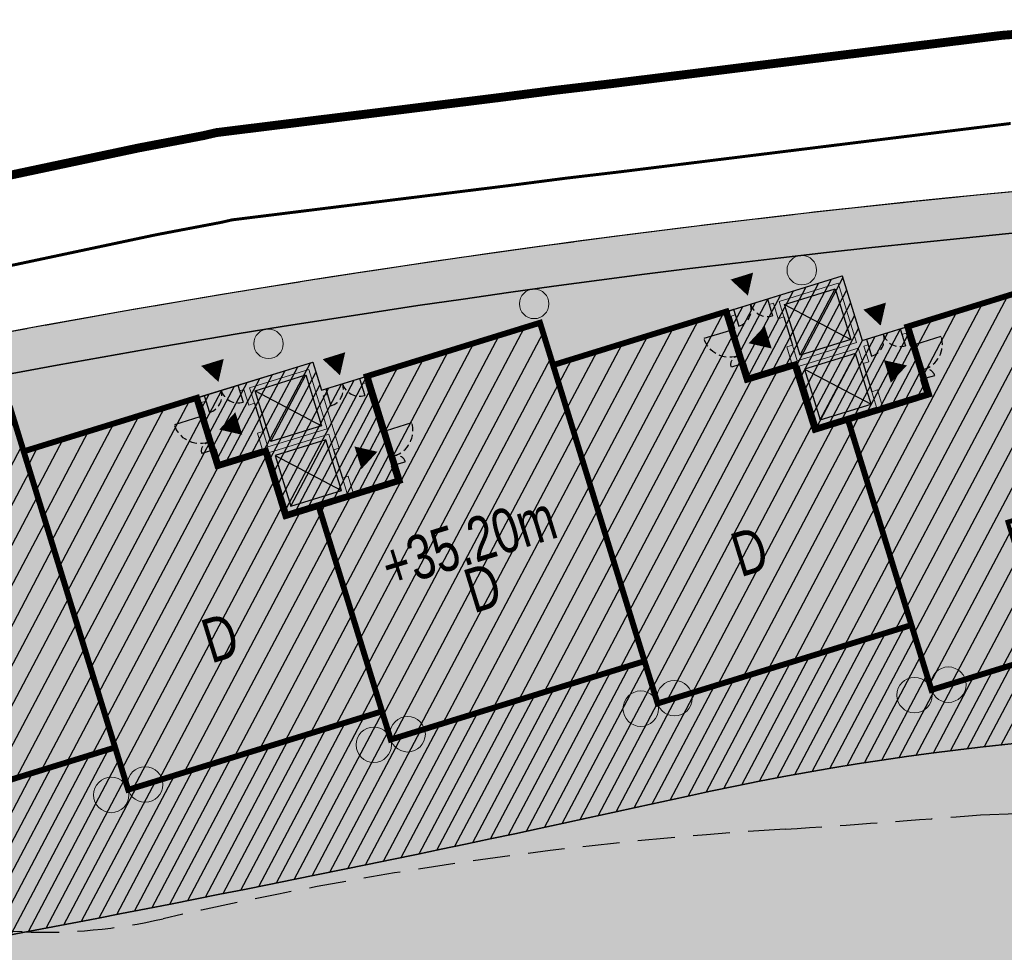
# Model space of a CAD drawing. Header units: millimetres. Extents: x -1402 to -179, y -280 to 6164.
# Tile 143 of 212: x -631 to -598, y 3428 to 3460. Entities that reach past the tile are written whole.
import ezdxf

# ---------------------------------------------------------------- set-up
doc = ezdxf.new("R2010")
doc.units = ezdxf.units.MM
for name, pattern in [('AJN-Limite', [1.25, 0.5, -0.25, 0, -0.25, 0, -0.25]), ('AJN-Projection', [0.375, 0.25, -0.125]), ('DASH', [0.35, 0.25, -0.1])]:
    doc.linetypes.add(name, pattern=pattern)
doc.layers.get('0').update_dxf_attribs({"linetype": 'CONTINUOUS'})
for name, color, linetype, lineweight in [('AJN-2-POT 100', 2, 'CONTINUOUS', 20), ('AJN-2-POT 120', 2, 'CONTINUOUS', 20), ('AJN-2-SBT-C', 2, 'CONTINUOUS', 20), ('AJN-4-PRT-C', 41, 'CONTINUOUS', 30), ('AJN-5-ASC-C', 230, 'CONTINUOUS', 30), ('AJN-7-500-A', 10, 'CONTINUOUS', 18), ('GEO-1-LIM-V', 10, 'AJN-Limite', 25)]:
    doc.layers.add(name, color=color, linetype=linetype, lineweight=lineweight)
for name, color, linetype, true_color in [('AJN-2-SBT-H', 7, 'CONTINUOUS', 0x6e6e6e), ('AJN-9-SRF-MARINHORIZON-CIRUCLATION 100 %', 7, 'CONTINUOUS', 0xd100d1), ('AJN-9-SRF-MARINHORIZON-HOUSING DUPLEX', 7, 'CONTINUOUS', 0x96cd7e), ('AJN-9-SRF-MARINHORIZON-OVERHANGING CORRIDOR 50 %', 7, 'CONTINUOUS', 0xddb3d4), ('AJN-9-SRF-MARINHORIZON-TERRACE 0%', 7, 'CONTINUOUS', 0x139b48), ('AJN-9-SRF-MARINHORIZON-TERRACE NORTH 0%', 7, 'CONTINUOUS', 0x642165)]:
    doc.layers.add(name, color=color, linetype=linetype, true_color=true_color)
for name, color, linetype in [('AJN-2-SBT-P', 251, 'AJN-Projection'), ('AJN-2-SBT-V', 51, 'CONTINUOUS'), ('AJN-4-PRT-P', 42, 'AJN-Projection'), ('AJN-8-254-H', 254, 'CONTINUOUS')]:
    doc.layers.add(name, color=color, linetype=linetype)
doc.layers.add('AJN-6-Etang', color=7, linetype='CONTINUOUS', lineweight=15, true_color=0x46a499)
doc.styles.get("Standard").update_dxf_attribs({"font": 'rs.shx', "bigfont": 'hztxt.shx'})

# ---------------------------------------------------------------- blocks, each defined once
blk = doc.blocks.new('A$C70601405')
at = {"layer": 'AJN-2-SBT-H'}
h = blk.add_hatch(color=256, dxfattribs=at)
h.dxf.hatch_style = 1
edge = h.paths.add_edge_path()
edge.add_arc((0, 5.684341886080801e-14), 0.5000000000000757, 0, 360)
at = {"layer": 'AJN-2-POT 100', "linetype": 'Continuous'}
blk.add_circle((0, 5.684341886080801e-14), 0.5000000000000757, dxfattribs=at)
blk = doc.blocks.new('A$C0AB23493')
at = {"layer": 'AJN-9-SRF-MARINHORIZON-HOUSING DUPLEX'}
h = blk.add_hatch(dxfattribs=at)
h.set_pattern_fill('ANSI31', color=256, scale=0.2)
h.set_pattern_definition([(45, (492.2276971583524, -2840.453928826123), (-0.4490128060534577, 0.4490128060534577), [])])
h.paths.add_polyline_path([(6.149999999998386, 9.599999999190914), (6.149999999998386, 12), (0, 12), (0, 0), (9, 0), (9, 7.299999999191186), (7.849999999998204, 7.299999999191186), (7.849999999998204, 9.599999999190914)])
at = {"layer": 'AJN-2-SBT-C', "const_width": 0.2, "flags": 128}
blk.add_lwpolyline([(9, 7.299999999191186), (9, 0), (0, 0), (0, 12), (6.149999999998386, 12), (6.149999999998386, 9.599999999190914), (7.849999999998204, 9.599999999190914), (7.849999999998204, 7.299999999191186)], close=True, dxfattribs=at)
at = {"layer": 'AJN-7-500-A', "insert": (4.499999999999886, 3.999999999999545), "char_height": 1.5, "attachment_point": 5, "rotation": 359.9999999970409}
blk.add_mtext_dynamic_manual_height_columns('{\\fSwis721 LtCn BT|b0|i0|c0|p34;D}', width=58.7580560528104, gutter_width=35.69431197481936, heights=[0], dxfattribs=at)
blk = doc.blocks.new('1.20diam')
at = {"layer": 'AJN-2-SBT-H'}
h = blk.add_hatch(color=256, dxfattribs=at)
h.dxf.hatch_style = 1
edge = h.paths.add_edge_path()
edge.add_arc((0, 0), 0.6, 0, 360)
at = {"layer": 'AJN-2-POT 120', "linetype": 'Continuous'}
blk.add_circle((0, 0), 0.6, dxfattribs=at)
blk = doc.blocks.new('POT 2X1.2')
at = {"layer": 'AJN-2-POT 120', "linetype": 'Continuous', "rotation": 321.8181818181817}
for p in [(-0.6000000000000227, 0), (0.5999999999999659, 0)]:
    blk.add_blockref('1.20diam', p, dxfattribs=at)
blk = doc.blocks.new('A$C15B00F03')
at = {"layer": 'AJN-9-SRF-MARINHORIZON-HOUSING DUPLEX'}
h = blk.add_hatch(dxfattribs=at)
h.set_pattern_fill('ANSI31', color=256, scale=0.2, angle=2.086443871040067e-12)
h.set_pattern_definition([(45.00000000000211, (471.4858328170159, -3796.925077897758), (-0.449012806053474, 0.4490128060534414), [])])
h.paths.add_polyline_path([(-2.273736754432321e-13, 12.00000000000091), (-6.150000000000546, 12), (-6.150000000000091, 8.300000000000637), (-9.000000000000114, 8.300000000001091), (-9, 8.881784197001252e-16), (-1.13686837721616e-13, 0)])
at = {"layer": 'AJN-2-SBT-C', "const_width": 0.2, "flags": 128}
blk.add_lwpolyline([(-1.13686837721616e-13, 0), (-9, 0), (-9.000000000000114, 8.300000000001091), (-6.150000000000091, 8.300000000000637), (-6.150000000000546, 12), (-2.273736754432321e-13, 12.00000000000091)], close=True, dxfattribs=at)
at = {"layer": 'AJN-7-500-A', "insert": (-4.499999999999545, 4), "char_height": 1.5, "attachment_point": 5, "rotation": 359.999999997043}
blk.add_mtext_dynamic_manual_height_columns('{\\fSwis721 LtCn BT|b0|i0|c0|p34;D}', width=58.7580560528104, gutter_width=35.69431197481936, heights=[0], dxfattribs=at)
blk = doc.blocks.new('A$C7CC6224B')
at = {"layer": 'AJN-4-PRT-C', "linetype": 'Continuous'}
for p, q in [((-0.5999999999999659, 0), (-0.5999999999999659, -0.6000000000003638)), ((0.5999999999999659, 0), (0.5999999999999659, -0.6000000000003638))]:
    blk.add_line(p, q, dxfattribs=at)
at = {"layer": 'AJN-4-PRT-P'}
for centre, start, end in [((-0.5999999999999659, 0), 270, 0), ((0.5999999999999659, 0), 180, 270)]:
    blk.add_arc(centre, 0.5999999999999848, start, end, dxfattribs=at)
blk = doc.blocks.new('A$C718F6671')
at = {"layer": 'AJN-4-PRT-C', "linetype": 'Continuous'}
for p, q in [((-1.199999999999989, 0), (-1.199999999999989, -0.3000000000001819)), ((0, 0), (0, -0.900000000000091))]:
    blk.add_line(p, q, dxfattribs=at)
at = {"layer": 'AJN-4-PRT-P'}
for centre, radius, start, end in [((-1.199999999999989, 0), 0.3, 270, 0), ((0, 0), 0.8999999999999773, 180, 270)]:
    blk.add_arc(centre, radius, start, end, dxfattribs=at)
blk = doc.blocks.new('A$C70BD4E86')
at = {"layer": 'AJN-2-SBT-H'}
h = blk.add_hatch(color=256, dxfattribs=at)
h.dxf.hatch_style = 1
h.paths.add_polyline_path([(0, 0), (-2.650000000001, -9.094947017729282e-13), (-2.650000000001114, -0.2000000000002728), (-2.500000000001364, -0.1999999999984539), (-2.500000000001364, -0.7499999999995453), (-2.300000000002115, -0.7500000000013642), (-2.300000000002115, -0.2000000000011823), (-0.2000000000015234, -0.2000000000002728), (-0.2000000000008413, -2.299999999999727), (-2.300000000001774, -2.300000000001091), (-2.300000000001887, -1.750000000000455), (-2.500000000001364, -1.749999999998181), (-2.500000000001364, -2.299999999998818), (-4.000000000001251, -2.299999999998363), (-4.000000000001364, -1.849999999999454), (-4.200000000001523, -1.850000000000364), (-4.200000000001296, -2.500000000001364), (-2.500000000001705, -2.499999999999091), (-2.500000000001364, -4.799999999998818), (1.699999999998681, -4.799999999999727), (1.699999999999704, -4.149999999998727), (1.499999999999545, -4.150000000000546), (1.499999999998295, -4.600000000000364), (-1.70530256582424e-12, -4.600000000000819), (-1.364242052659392e-12, -4.050000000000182), (-0.200000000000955, -4.049999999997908), (-0.2000000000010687, -4.59999999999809), (-2.300000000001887, -4.599999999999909), (-2.300000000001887, -2.500000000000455), (-0.2000000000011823, -2.499999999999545), (-0.2000000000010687, -3.049999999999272), (-1.818989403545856e-12, -3.049999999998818), (-1.13686837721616e-13, -1.199999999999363), (0.1499999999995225, -1.200000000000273), (0.1499999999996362, -1.000000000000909), (1.13686837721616e-13, -0.9999999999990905)])
h.paths.add_polyline_path([(1.699999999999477, -1), (1.350000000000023, -1.000000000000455), (1.349999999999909, -1.199999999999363), (1.5, -1.200000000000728), (1.499999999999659, -2.949999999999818), (1.699999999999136, -2.950000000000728)], flags=17)
h.paths.add_polyline_path([(-3.850000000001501, 9.094947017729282e-13), (-4.200000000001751, 4.547473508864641e-13), (-4.200000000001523, -0.6500000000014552), (-4.000000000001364, -0.6499999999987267), (-4.000000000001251, -0.1999999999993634), (-3.850000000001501, -0.1999999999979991)])
at = {"layer": 'AJN-9-SRF-MARINHORIZON-CIRUCLATION 100 %'}
h = blk.add_hatch(dxfattribs=at)
h.set_pattern_fill('ANSI31', color=256, scale=0.1, angle=2.086443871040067e-12)
h.set_pattern_definition([(45.00000000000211, (487.7538872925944, -3184.609520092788), (-0.224506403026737, 0.2245064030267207), [])])
h.paths.add_polyline_path([(-9.094947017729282e-12, -0.999999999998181), (1.139088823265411e-13, 0), (-4.200000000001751, 4.549693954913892e-13), (-4.200000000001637, -2.499999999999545), (-2.500000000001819, -2.499999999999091), (-2.500000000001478, -4.799999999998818), (1.699999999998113, -4.799999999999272), (1.699999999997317, -0.9999999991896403)])
at = {"layer": 'AJN-2-SBT-C', "flags": 128}
for points in [[(-4.000000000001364, -0.6499999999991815), (-4.000000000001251, -0.1999999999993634), (-3.850000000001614, -0.1999999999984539), (-3.850000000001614, 9.094947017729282e-13), (-4.200000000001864, 0), (-4.20000000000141, -0.6500000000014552)], [(0.1499999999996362, -1.000000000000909), (1.13686837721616e-13, -0.9999999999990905), (0, 0), (-2.650000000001, -9.094947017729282e-13), (-2.650000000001, -0.2000000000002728), (-2.500000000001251, -0.1999999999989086), (-2.500000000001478, -0.7499999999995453), (-2.300000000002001, -0.7500000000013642), (-2.300000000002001, -0.2000000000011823), (-0.2000000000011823, -0.1999999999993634), (-0.200000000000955, -2.299999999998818), (-2.300000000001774, -2.300000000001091), (-2.300000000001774, -1.750000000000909), (-2.500000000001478, -1.749999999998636), (-2.500000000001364, -2.299999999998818), (-4.000000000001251, -2.299999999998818), (-4.000000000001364, -1.849999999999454), (-4.200000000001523, -1.850000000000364), (-4.200000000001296, -2.500000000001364), (-2.500000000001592, -2.499999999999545), (-2.500000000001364, -4.799999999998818), (1.699999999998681, -4.799999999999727), (1.699999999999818, -4.149999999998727), (1.499999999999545, -4.150000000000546), (1.499999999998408, -4.600000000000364), (-1.591615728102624e-12, -4.600000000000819), (-1.364242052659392e-12, -4.050000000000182), (-0.200000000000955, -4.049999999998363), (-0.200000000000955, -4.599999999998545), (-2.300000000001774, -4.599999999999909), (-2.300000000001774, -2.500000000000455), (-0.200000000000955, -2.499999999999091), (-0.2000000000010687, -3.049999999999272), (-1.70530256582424e-12, -3.049999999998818), (-1.13686837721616e-13, -1.199999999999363), (0.1499999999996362, -1.200000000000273)], [(1.500000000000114, -1.200000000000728), (1.350000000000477, -1.199999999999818), (1.350000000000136, -1.000000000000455), (1.699999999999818, -0.9999999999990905), (1.69999999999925, -2.950000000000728), (1.499999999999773, -2.949999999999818)]]:
    blk.add_lwpolyline(points, close=True, dxfattribs=at)
at = {"layer": 'AJN-2-SBT-V'}
for p, q in [((-2.300000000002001, -0.7500000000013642), (-2.300000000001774, -1.750000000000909)), ((-0.2000000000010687, -3.049999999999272), (-0.200000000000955, -4.049999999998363))]:
    blk.add_line(p, q, dxfattribs=at)
at = {"layer": 'AJN-5-ASC-C'}
for p, q in [((-2.150000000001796, -0.3500000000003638), (-0.3500000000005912, -2.149999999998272)), ((-2.150000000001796, -2.149999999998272), (-0.3500000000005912, -0.3500000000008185)), ((-2.150000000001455, -4.449999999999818), (-0.3500000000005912, -2.650000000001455)), ((-2.15000000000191, -2.650000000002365), (-0.3500000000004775, -4.449999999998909))]:
    blk.add_line(p, q, dxfattribs=at)
for points in [[(-2.15000000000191, -0.3500000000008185), (-0.3500000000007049, -0.3500000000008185), (-0.3500000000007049, -2.149999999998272), (-2.15000000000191, -2.149999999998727)], [(-2.150000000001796, -4.449999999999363), (-0.3500000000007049, -4.449999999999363), (-0.3500000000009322, -2.650000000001), (-2.150000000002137, -2.650000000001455)]]:
    blk.add_lwpolyline(points, close=True, dxfattribs=at)
at = {"layer": 'AJN-7-500-A', "flags": 128}
for points in [[(-3.250000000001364, 0.3000000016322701, 0, 0.8, 0), (-3.250000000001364, 0.9928203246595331, 0, 0, 0)], [(0.7499999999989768, -0.6999999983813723, 0, 0.8, 0), (0.7499999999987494, -0.007179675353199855, 0, 0, 0)], [(-3.700000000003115, -1.25, 0, 0.8, 0), (-3.007179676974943, -1.25, 0, 0, 0)], [(1.200000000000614, -3.549999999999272, 0, 0.8, 0), (0.5071796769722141, -3.549999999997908, 0, 0, 0)]]:
    blk.add_lwpolyline(points, format="xyseb", dxfattribs=at)
at = {"layer": 'AJN-9-SRF-MARINHORIZON-CIRUCLATION 100 %', "flags": 128}
blk.add_lwpolyline([(-4.200000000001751, 4.547473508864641e-13), (1.13686837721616e-13, 0), (-9.094947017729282e-12, -0.999999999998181), (1.699999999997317, -0.9999999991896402), (1.699999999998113, -4.799999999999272), (-2.500000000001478, -4.799999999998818), (-2.500000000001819, -2.499999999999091), (-4.200000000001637, -2.499999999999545)], close=True, dxfattribs=at)
for p in [(-3.250000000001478, -4.547473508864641e-13), (0.7499999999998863, -1)]:
    blk.add_blockref('A$C7CC6224B', p)
at = {"xscale": -1, "rotation": 270}
blk.add_blockref('A$C718F6671', (-4.20000000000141, -0.6500000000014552), dxfattribs=at)
at = {"rotation": 90}
blk.add_blockref('A$C718F6671', (1.699999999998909, -2.949999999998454), dxfattribs=at)
blk = doc.blocks.new('A$C178F773F')
at = {"layer": 'AJN-2-SBT-H'}
h = blk.add_hatch(color=256, dxfattribs=at)
h.dxf.hatch_style = 1
h.paths.add_polyline_path([(-1.13686837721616e-13, 0), (-2.650000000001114, -1.818989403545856e-12), (-2.650000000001, -0.2000000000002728), (-2.500000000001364, -0.1999999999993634), (-2.500000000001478, -0.7500000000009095), (-2.300000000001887, -0.7500000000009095), (-2.300000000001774, -0.2000000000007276), (-0.2000000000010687, -0.2000000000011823), (-0.2000000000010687, -2.300000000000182), (-2.300000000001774, -2.300000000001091), (-2.300000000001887, -1.750000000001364), (-2.500000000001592, -1.75), (-2.500000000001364, -2.299999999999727), (-4.000000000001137, -2.300000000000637), (-4.000000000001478, -1.849999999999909), (-4.20000000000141, -1.850000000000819), (-4.200000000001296, -2.500000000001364), (-2.500000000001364, -2.500000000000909), (-2.500000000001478, -4.800000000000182), (1.699999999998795, -4.799999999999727), (1.699999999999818, -4.150000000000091), (1.499999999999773, -4.150000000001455), (1.499999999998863, -4.600000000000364), (-1.477928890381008e-12, -4.600000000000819), (-1.250555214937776e-12, -4.050000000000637), (-0.2000000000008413, -4.049999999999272), (-0.2000000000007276, -4.599999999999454), (-2.300000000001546, -4.600000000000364), (-2.300000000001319, -2.500000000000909), (-0.2000000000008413, -2.499999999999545), (-0.2000000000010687, -3.049999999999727), (-1.477928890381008e-12, -3.050000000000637), (-2.273736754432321e-13, -2.500000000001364), (0.1499999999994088, -2.5), (0.1499999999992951, -2.300000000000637), (0, -2.300000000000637)])
h.paths.add_polyline_path([(1.699999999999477, -2.300000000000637), (1.349999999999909, -2.300000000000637), (1.349999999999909, -2.500000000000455), (1.499999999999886, -2.500000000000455), (1.499999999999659, -2.950000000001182), (1.69999999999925, -2.950000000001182)], flags=17)
h.paths.add_polyline_path([(-3.850000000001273, -4.547473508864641e-13), (-4.200000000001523, -1.818989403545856e-12), (-4.200000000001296, -0.6500000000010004), (-4.000000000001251, -0.6500000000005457), (-4.000000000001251, -0.1999999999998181), (-3.850000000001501, -0.2000000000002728)])
at = {"layer": 'AJN-9-SRF-MARINHORIZON-CIRUCLATION 100 %'}
h = blk.add_hatch(dxfattribs=at)
h.set_pattern_fill('ANSI31', color=256, scale=0.1, angle=2.086443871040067e-12)
h.set_pattern_definition([(45.00000000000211, (487.753887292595, -3184.60952009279), (-0.224506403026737, 0.2245064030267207), [])])
h.paths.add_polyline_path([(4.547473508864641e-13, -4.547473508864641e-13), (-4.200000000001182, -1.364464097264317e-12), (-4.200000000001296, -2.500000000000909), (-2.500000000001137, -2.500000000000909), (-2.500000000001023, -4.799999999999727), (1.699999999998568, -4.800000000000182), (1.699999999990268, -2.299999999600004), (-1.602984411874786e-11, -2.300000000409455)])
at = {"layer": 'AJN-2-SBT-C', "flags": 128}
for points in [[(-4.000000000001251, -0.6500000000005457), (-4.000000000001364, -0.1999999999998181), (-3.850000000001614, -0.1999999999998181), (-3.850000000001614, 0), (-4.200000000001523, -1.818989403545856e-12), (-4.20000000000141, -0.6500000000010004)], [(0.1499999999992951, -2.300000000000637), (0, -2.299999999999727), (-1.13686837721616e-13, 0), (-2.650000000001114, -1.818989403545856e-12), (-2.650000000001, -0.2000000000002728), (-2.500000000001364, -0.1999999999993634), (-2.500000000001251, -0.7500000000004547), (-2.300000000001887, -0.7500000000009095), (-2.300000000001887, -0.2000000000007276), (-0.2000000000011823, -0.2000000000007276), (-0.2000000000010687, -2.300000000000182), (-2.300000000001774, -2.300000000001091), (-2.300000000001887, -1.750000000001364), (-2.500000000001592, -1.75), (-2.500000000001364, -2.299999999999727), (-4.000000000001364, -2.300000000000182), (-4.000000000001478, -1.849999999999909), (-4.200000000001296, -1.850000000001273), (-4.20000000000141, -2.500000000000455), (-2.500000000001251, -2.500000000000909), (-2.500000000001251, -4.799999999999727), (1.699999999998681, -4.799999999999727), (1.699999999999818, -4.150000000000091), (1.499999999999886, -4.150000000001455), (1.499999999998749, -4.599999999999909), (-1.477928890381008e-12, -4.600000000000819), (-1.250555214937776e-12, -4.050000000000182), (-0.200000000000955, -4.049999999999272), (-0.2000000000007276, -4.599999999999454), (-2.30000000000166, -4.600000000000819), (-2.300000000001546, -2.500000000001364), (-0.2000000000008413, -2.499999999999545), (-0.2000000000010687, -3.049999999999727), (-1.477928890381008e-12, -3.050000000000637), (-2.273736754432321e-13, -2.500000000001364), (0.1499999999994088, -2.5)], [(1.499999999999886, -2.500000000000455), (1.35000000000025, -2.500000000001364), (1.350000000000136, -2.300000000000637), (1.699999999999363, -2.300000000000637), (1.69999999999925, -2.950000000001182), (1.499999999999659, -2.950000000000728)]]:
    blk.add_lwpolyline(points, close=True, dxfattribs=at)
at = {"layer": 'AJN-2-SBT-V'}
for p, q in [((-2.300000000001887, -0.7500000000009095), (-2.300000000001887, -1.750000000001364)), ((-0.2000000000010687, -3.049999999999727), (-0.200000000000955, -4.049999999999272))]:
    blk.add_line(p, q, dxfattribs=at)
at = {"layer": 'AJN-5-ASC-C'}
for p, q in [((-2.15000000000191, -0.3500000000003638), (-0.3500000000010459, -2.150000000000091)), ((-2.150000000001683, -2.150000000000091), (-0.3500000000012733, -0.3500000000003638)), ((-2.150000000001, -4.450000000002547), (-0.3500000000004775, -2.65000000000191)), ((-2.150000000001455, -2.650000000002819), (-0.3500000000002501, -4.450000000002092))]:
    blk.add_line(p, q, dxfattribs=at)
for points in [[(-2.15000000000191, -0.3500000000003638), (-0.3500000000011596, -0.3500000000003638), (-0.3500000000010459, -2.150000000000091), (-2.150000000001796, -2.150000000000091)], [(-2.150000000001, -4.450000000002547), (-0.3500000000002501, -4.450000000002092), (-0.3500000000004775, -2.65000000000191), (-2.150000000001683, -2.650000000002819)]]:
    blk.add_lwpolyline(points, close=True, dxfattribs=at)
at = {"layer": 'AJN-7-500-A', "flags": 128}
for points in [[(-3.250000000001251, 0.3000000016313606, 0, 0.8, 0), (-3.250000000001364, 0.9928203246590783, 0, 0, 0)], [(-3.700000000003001, -1.25, 0, 0.8, 0), (-3.007179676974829, -1.250000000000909, 0, 0, 0)], [(0.7499999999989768, -1.999999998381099, 0, 0.8, 0), (0.7499999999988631, -1.307179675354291, 0, 0, 0)], [(1.2000000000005, -3.549999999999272, 0, 0.8, 0), (0.5071796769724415, -3.549999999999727, 0, 0, 0)]]:
    blk.add_lwpolyline(points, format="xyseb", dxfattribs=at)
at = {"layer": 'AJN-9-SRF-MARINHORIZON-CIRUCLATION 100 %', "flags": 128}
blk.add_lwpolyline([(-4.200000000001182, -1.364242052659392e-12), (4.547473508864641e-13, -4.547473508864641e-13), (-1.602984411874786e-11, -2.300000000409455), (1.699999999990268, -2.299999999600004), (1.699999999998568, -4.800000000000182), (-2.500000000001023, -4.799999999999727), (-2.500000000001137, -2.500000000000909), (-4.200000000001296, -2.500000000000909)], close=True, dxfattribs=at)
for p in [(-3.250000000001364, -9.094947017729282e-13), (0.7499999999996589, -2.300000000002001)]:
    blk.add_blockref('A$C7CC6224B', p)
at = {"xscale": -1, "rotation": 270}
blk.add_blockref('A$C718F6671', (-4.20000000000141, -0.6500000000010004), dxfattribs=at)
at = {"rotation": 90}
blk.add_blockref('A$C718F6671', (1.699999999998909, -2.949999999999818), dxfattribs=at)
blk = doc.blocks.new('A$C6DAE24F4')
at = {"layer": 'AJN-9-SRF-MARINHORIZON-HOUSING DUPLEX'}
h = blk.add_hatch(dxfattribs=at)
h.set_pattern_fill('ANSI31', color=256, scale=0.1999999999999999, angle=-6.933609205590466e-13)
h.set_pattern_definition([(44.9999999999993, (471.4858328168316, -3796.925077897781), (-0.4490128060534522, 0.4490128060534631), [])])
h.paths.add_polyline_path([(1.70530256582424e-13, 12), (-6.149999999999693, 12), (-6.150000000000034, 9.599999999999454), (-8.99999999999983, 9.599999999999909), (-8.99999999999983, -4.547473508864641e-13), (5.684341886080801e-14, -4.53859172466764e-13)])
at = {"layer": 'AJN-2-SBT-C', "const_width": 0.1999999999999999, "flags": 128}
blk.add_lwpolyline([(5.684341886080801e-14, -4.547473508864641e-13), (-8.99999999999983, -4.547473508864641e-13), (-8.99999999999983, 9.599999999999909), (-6.150000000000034, 9.599999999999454), (-6.149999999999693, 12), (1.70530256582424e-13, 12)], close=True, dxfattribs=at)
at = {"layer": 'AJN-7-500-A', "insert": (-4.499999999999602, 4.000000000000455), "char_height": 1.499999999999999, "attachment_point": 5, "rotation": 359.9999999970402}
blk.add_mtext_dynamic_manual_height_columns('{\\fSwis721 LtCn BT|b0|i0|c0|p34;D}', width=58.7580560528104, gutter_width=35.69431197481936, heights=[0], dxfattribs=at)
blk = doc.blocks.new('A$C438829D2')
at = {"layer": 'AJN-9-SRF-MARINHORIZON-HOUSING DUPLEX'}
h = blk.add_hatch(dxfattribs=at)
h.set_pattern_fill('ANSI31', color=256, scale=0.2)
h.set_pattern_definition([(45, (4492.227697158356, -2840.453928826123), (-0.4490128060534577, 0.4490128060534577), [])])
h.paths.add_polyline_path([(0, 11.99999999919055), (-5.949999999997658, 11.99999999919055), (-5.949999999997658, 4.099999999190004), (-7.649999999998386, 4.099999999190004), (-7.649999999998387, 0), (0, 0)])
at = {"layer": 'AJN-2-SBT-C', "const_width": 0.2, "flags": 128}
blk.add_lwpolyline([(0, 0), (-7.649999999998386, 0), (-7.649999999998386, 4.099999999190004), (-5.949999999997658, 4.099999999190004), (-5.949999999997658, 11.99999999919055), (0, 11.99999999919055)], close=True, dxfattribs=at)
at = {"layer": 'AJN-7-500-A', "insert": (-3.824999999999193, 4), "char_height": 1.5, "attachment_point": 5, "rotation": 359.9999999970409}
blk.add_mtext_dynamic_manual_height_columns('{\\fSwis721 LtCn BT|b0|i0|c0|p34;D}', width=58.7580560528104, gutter_width=35.69431197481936, heights=[0], dxfattribs=at)

msp = doc.modelspace()

# ---------------------------------------------------------------- hatches: boundary and pattern name
at = {"layer": 'AJN-6-Etang', "transparency": 33554687}
h = msp.add_hatch(color=256, dxfattribs=at)
h.dxf.hatch_style = 1
h.set_gradient(color1=(39, 228, 241), rotation=300, centered=1, tint=0.7570968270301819)
edge = h.paths.add_edge_path()
edge.add_arc((-537.0654263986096, 3441.594956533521), 11.91000200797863, 204.3463974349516, 247.7751663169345, ccw=False)
edge.add_arc((-396.1423895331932, 1457.59094821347), 1984.905211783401, 94.38534743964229, 94.57030582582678)
edge.add_arc((-390.9486155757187, 1393.875489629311), 2048.831929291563, 94.57310970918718, 94.74732533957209)
edge.add_arc((-573.0292612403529, 3586.387536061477), 151.2277142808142, 268.91833598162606, 274.74732533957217, ccw=False)
edge.add_arc((-573.0292612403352, 3586.38753606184), 151.2277142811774, 266.76281670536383, 268.918335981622, ccw=False)
edge.add_arc((-587.1152837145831, 3337.340569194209), 98.21728513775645, 86.76281670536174, 102.4753579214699)
edge.add_arc((-768.5947579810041, 4157.610945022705), 741.88883258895, 278.27454966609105, 282.4753579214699, ccw=False)
edge.add_arc((-648.6178442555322, 3364.201595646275), 60.6979130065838, 102.5670392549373, 118.6172384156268)
edge.add_arc((-706.6427610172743, 3454.674641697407), 47.13165744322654, 292.1750060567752, 307.90155288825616, ccw=False)
edge.add_arc((-776.9140117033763, 3783.569670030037), 382.8069380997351, 283.0004505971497, 283.29936020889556, ccw=False)
edge.add_arc((174.600009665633, 1813.921362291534), 1816.099149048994, 118.4580294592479, 118.5589211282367)
edge.add_arc((-870.3806384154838, 3759.857204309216), 392.8297856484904, 293.3616463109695, 296.74348635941, ccw=False)
edge.add_arc((-614.78692978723, 3218.280997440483), 206.6587185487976, 118.8838619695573, 123.3912754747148)
edge.add_arc((-706.7794257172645, 3355.884916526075), 41.1545307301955, 121.892201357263, 144.7242394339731)
edge.add_arc((-725.5073585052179, 3370.873424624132), 17.26788170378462, 149.4436558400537, 174.3919650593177)
edge.add_arc((-772.4263791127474, 3375.198726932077), 29.85056725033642, 304.76223884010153, 354.9302594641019, ccw=False)
edge.add_arc((-698.6065861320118, 3366.450415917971), 58.94964782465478, 195.5212558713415, 201.6826345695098)
edge.add_arc((-747.7018612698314, 3347.290061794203), 6.257983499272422, 204.7451583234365, 238.7353172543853)
edge.add_arc((-746.7268568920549, 3348.895891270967), 8.136632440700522, 238.7353172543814, 265.8059867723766)
edge.add_arc((-745.6361823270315, 3363.769329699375), 23.05000703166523, 265.8059867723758, 291.7958996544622)
edge.add_arc((-753.5528919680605, 3388.708372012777), 49.18277004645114, 289.5712784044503, 327.779998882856)
edge.add_arc((-836.7744922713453, 3444.021250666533), 149.0997929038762, 326.8485866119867, 332.8131314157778)
edge.add_arc((-633.9402415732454, 3342.69358752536), 77.66313263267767, 136.2721735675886, 154.6878398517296, ccw=False)
edge.add_arc((-644.200352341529, 3345.64922362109), 68.38566050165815, 109.5782243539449, 132.1159801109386, ccw=False)
edge.add_arc((-604.8070941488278, 3249.087568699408), 172.6306134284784, 89.91502416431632, 111.15777770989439, ccw=False)
edge.add_arc((-602.0929170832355, 3530.688558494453), 108.9982880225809, 268.7077466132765, 275.5166178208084)
edge.add_arc((-606.5813803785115, 3526.946865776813), 105.8155929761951, 278.1313981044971, 283.1361526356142)
edge.add_arc((-574.2587065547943, 3378.538436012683), 46.11022811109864, 93.68543034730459, 100.33763134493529, ccw=False)
edge.add_arc((-571.7268882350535, 3321.66224611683), 103.0377285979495, 76.98883006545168, 93.05743218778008, ccw=False)
edge.add_arc((-575.9250879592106, 3320.152697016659), 105.5203835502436, 69.08009231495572, 74.95191348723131, ccw=False)
edge.add_arc((-530.7439089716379, 3436.325698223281), 19.1406711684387, 246.9188615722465, 258.4739672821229)
edge.add_arc((-533.925047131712, 3421.717364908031), 4.195972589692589, 261.1793386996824, 268.9071782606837)
edge.add_arc((-533.9948825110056, 3419.2615711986), 1.739445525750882, 269.6643166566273, 283.9875195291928)
edge.add_arc((-533.744956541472, 3418.25824188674), 0.705456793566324, 283.9875195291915, 313.6161645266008)
edge.add_arc((-533.5830224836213, 3418.088290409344), 0.4707098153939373, 313.6161645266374, 348.514980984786)
edge.add_arc((-534.2310152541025, 3418.219949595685), 1.131942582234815, 348.5149809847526, 378.9075892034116)
edge.add_line((-533.1601495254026, 3418.586747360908), (-534.4543513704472, 3422.789336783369))
edge.add_arc((-546.2312466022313, 3419.162597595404), 12.32268227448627, 17.11641258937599, 67.77516631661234)
at = {"layer": 'AJN-8-254-H'}
h = msp.add_hatch(color=255, dxfattribs=at)
h.dxf.hatch_style = 1
h.paths.add_polyline_path([(-608.3321525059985, 3433.238846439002, -0.0686665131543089), (-581.5690074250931, 3435.401131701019, 0.03485309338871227), (-560.513400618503, 3435.678628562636, -0.001541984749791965), (-547.916547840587, 3436.685647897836, -0.03924537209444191), (-548.550374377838, 3438.441527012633, 0.1068267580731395), (-556.371493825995, 3455.453928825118), (-560.7691083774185, 3455.453928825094, 0.1419590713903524), (-767.6700926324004, 3395.502828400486, -0.2464211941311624), (-767.4226458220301, 3395.374427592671, -0.08656056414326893), (-763.123974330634, 3396.90247694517, -0.8058685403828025), (-762.010459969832, 3397.269946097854, -0.0835755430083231), (-757.544451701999, 3396.894347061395, -0.6562459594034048), (-756.4899941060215, 3396.578014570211, -0.08357554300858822), (-752.5547221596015, 3394.433267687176, -0.6562459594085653), (-751.7173819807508, 3393.718559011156, -0.08485876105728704), (-748.9905325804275, 3390.168496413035, -0.6618094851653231), (-748.5032295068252, 3389.177244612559, -0.03377184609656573), (-747.8942935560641, 3387.460436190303, -0.07216805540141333), (-747.6190817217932, 3383.658114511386, -0.9303294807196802), (-747.6396971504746, 3383.060030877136, -0.0189367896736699), (-747.7349124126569, 3382.059367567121, -0.03197878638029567), (-718.6716012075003, 3397.7078330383, 0.02245452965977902), (-703.8887507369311, 3404.951018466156, 0.03574655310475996), (-701.415636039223, 3406.57997501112, -0.01582952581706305), (-700.1049641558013, 3407.668882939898, -0.05869852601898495), (-698.2181821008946, 3408.644548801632, -0.03273755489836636), (-694.3041291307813, 3409.782619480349, 0.003651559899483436), (-688.8535361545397, 3411.02906217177, 0.06872791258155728), (-677.6894734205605, 3417.484585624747, -0.07014692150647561), (-661.8246045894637, 3423.445313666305, 0.01833153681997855)])
h.paths.add_polyline_path([(-747.9017606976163, 3381.086849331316, -0.0547929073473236), (-748.8047726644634, 3378.330188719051, -0.930329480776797), (-749.0643059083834, 3377.790956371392, -0.0925220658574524), (-752.0341196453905, 3373.929737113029, -0.9303294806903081), (-752.4886940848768, 3373.540518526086, -0.09251747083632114), (-756.7609402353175, 3371.200774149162, -0.9303294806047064), (-757.3337024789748, 3371.027360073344, -0.09252206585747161), (-762.1865295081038, 3370.604420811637, -0.9303294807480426), (-762.7806556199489, 3370.676136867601, -0.09252206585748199), (-767.3934586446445, 3372.241657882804, -0.2494926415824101), (-767.6440527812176, 3372.112660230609, -0.05096105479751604), (-760.710844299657, 3364.390733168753, -0.08997890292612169), (-756.512110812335, 3355.404548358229, 0.02060412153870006), (-755.4064137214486, 3350.675734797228, 0.2206579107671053), (-742.7114603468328, 3372.356198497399, -0.1123020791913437), (-740.37724317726, 3379.652164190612, -0.09995445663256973), (-728.5223015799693, 3390.82690772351, -0.01966983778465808), (-714.6104849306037, 3399.2314983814, 0.01860396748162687), (-728.2303048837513, 3392.257893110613, 0.003519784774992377)])
at = {"layer": 'AJN-9-SRF-MARINHORIZON-OVERHANGING CORRIDOR 50 %'}
h = msp.add_hatch(color=256, dxfattribs=at)
h.dxf.hatch_style = 1
h.paths.add_polyline_path([(-756.1957093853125, 3402.486028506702), (-755.4888301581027, 3401.277590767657, -0.1294409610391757), (-566.3432349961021, 3454.013637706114), (-566.7737605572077, 3455.407342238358, 0.1291713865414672)])
at = {"layer": 'AJN-9-SRF-MARINHORIZON-TERRACE 0%'}
h = msp.add_hatch(dxfattribs=at)
h.set_pattern_fill('ANSI31', color=256, scale=0.15)
h.set_pattern_definition([(62.16630264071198, (-675.2100222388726, 136.2834458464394), (-0.4211509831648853, 0.2223643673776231), [])])
h.paths.add_polyline_path([(-550.461769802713, 3444.780961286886), (-572.1495680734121, 3438.081441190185), (-573.0497638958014, 3440.995570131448), (-581.6488329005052, 3438.339254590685), (-582.3866983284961, 3440.727884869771), (-590.985767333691, 3438.071569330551), (-591.428486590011, 3439.504747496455), (-600.0275555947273, 3436.848431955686), (-600.7063917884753, 3439.045971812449), (-609.3054607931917, 3436.38965627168), (-609.7481800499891, 3437.822834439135), (-618.3472490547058, 3435.166518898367), (-618.642395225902, 3436.12197101), (-627.2414642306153, 3433.465655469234), (-627.6841834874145, 3434.898833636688), (-644.8823214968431, 3429.586202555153), (-645.3250407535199, 3431.019380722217), (-662.52317876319, 3425.706749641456), (-662.8183249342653, 3426.662201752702), (-680.0164629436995, 3421.349570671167), (-679.7213167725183, 3420.394118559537), (-690.103505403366, 3417.144383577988), (-699.1741213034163, 3411.954352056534), (-700.1334573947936, 3413.594374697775), (-715.6705139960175, 3404.505927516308), (-716.9327983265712, 3406.663852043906), (-732.4698549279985, 3397.57540486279), (-733.0757514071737, 3398.611208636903), (-748.365392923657, 3389.667487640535, -0.2227129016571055), (-748.5032295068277, 3389.177244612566, -0.03377184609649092), (-747.8942935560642, 3387.460436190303), (-748.1109409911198, 3387.399699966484, -0.07143186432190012), (-747.6190817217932, 3383.658114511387, -0.9303294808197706), (-747.6396971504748, 3383.060030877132, -0.01893678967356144), (-747.7349124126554, 3382.059367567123, -0.03197878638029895), (-718.6716012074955, 3397.707833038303, 0.02245452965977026), (-703.8887507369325, 3404.951018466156, 0.03574655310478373), (-701.4156360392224, 3406.579975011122, -0.01582952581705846), (-700.1049641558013, 3407.668882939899, -0.05869852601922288), (-698.2181821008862, 3408.644548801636, -0.03273755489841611), (-694.3041291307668, 3409.782619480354, 0.003651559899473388), (-688.85353615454, 3411.02906217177, 0.06872791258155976), (-677.6894734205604, 3417.484585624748, -0.07014692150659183), (-661.8246045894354, 3423.445313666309, 0.01833153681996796), (-608.3321525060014, 3433.238846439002, -0.06866651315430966), (-581.5690074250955, 3435.40113170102, 0.03485309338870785), (-560.5134006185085, 3435.678628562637, -0.001541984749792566), (-547.9165478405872, 3436.685647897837, -0.03924537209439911), (-548.5503743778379, 3438.441527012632, 0.03740268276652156)])
at = {"layer": 'AJN-9-SRF-MARINHORIZON-TERRACE NORTH 0%', "transparency": 33554559}
h = msp.add_hatch(color=256, dxfattribs=at)
h.dxf.hatch_style = 1
h.paths.add_polyline_path([(-755.4888301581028, 3401.277590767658), (-754.6717727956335, 3399.880799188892), (-739.1347161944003, 3408.969246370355), (-738.5288197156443, 3407.933442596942), (-722.991763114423, 3417.021889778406), (-721.7294787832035, 3414.86396524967), (-706.1924221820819, 3423.952412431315), (-705.1825947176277, 3422.226072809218), (-694.7770211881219, 3428.302800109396), (-683.263070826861, 3431.859543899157), (-683.558216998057, 3432.814996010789), (-666.3600789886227, 3438.127627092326), (-666.0649328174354, 3437.172174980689), (-648.8667948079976, 3442.484806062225), (-648.4240755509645, 3441.051627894), (-631.2259375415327, 3446.364258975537), (-630.7832182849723, 3444.931080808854), (-620.989834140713, 3447.956329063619), (-620.6946879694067, 3447.000876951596), (-613.2899341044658, 3449.288259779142), (-612.8472148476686, 3447.855081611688), (-603.0538307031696, 3450.880329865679), (-602.3749945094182, 3448.682790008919), (-594.9702406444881, 3450.970172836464), (-594.5275213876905, 3449.536994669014), (-584.5430468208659, 3452.62127215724), (-583.8051813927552, 3450.232641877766), (-576.5915179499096, 3452.460995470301), (-575.706079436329, 3449.594639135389), (-565.9126952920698, 3452.619887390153), (-566.3432349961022, 3454.013637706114, 0.1294409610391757)])

# ---------------------------------------------------------------- linework, layer by layer
at = {"layer": 'AJN-2-SBT-P', "ltscale": 5}
msp.add_lwpolyline([(-598.362766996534, 3432.615722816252, 0.05136927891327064), (-569.3453663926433, 3436.388544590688, -0.03690796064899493), (-555.7402460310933, 3438.441906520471, 0.1067657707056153), (-563.5590515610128, 3455.443872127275, 0.1401209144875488), (-767.6700926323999, 3395.502828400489), (-766.1462764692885, 3394.714262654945, -0.6074786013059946), (-750.2465776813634, 3380.877081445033, -0.006356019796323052), (-735.3558760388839, 3391.616742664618, -0.06791793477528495), (-729.3483457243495, 3394.717613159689, 0.02504563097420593), (-675.8507716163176, 3416.76737394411, -0.06355717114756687), (-658.6794310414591, 3422.09866041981, 0.0469281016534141), (-647.7917072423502, 3424.392247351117, 0.004268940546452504), (-637.3173843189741, 3427.746856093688, -0.09014605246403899), (-630.8325987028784, 3428.651971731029, 0.06696969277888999), (-626.0528815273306, 3429.095905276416, -0.04175151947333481), (-604.9859279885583, 3432.126991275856, 0.003885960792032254)], format="xyb", close=True, dxfattribs=at)
at = {"layer": 'AJN-2-SBT-V', "flags": 128}
for points in [[(-661.8246045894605, 3423.445313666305, 0.01833153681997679), (-608.3321525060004, 3433.238846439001, -0.06866651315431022), (-581.5690074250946, 3435.401131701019, 0.0348530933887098), (-560.513400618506, 3435.678628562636, -0.001541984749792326), (-547.916547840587, 3436.685647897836, -0.03924537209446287), (-548.5503743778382, 3438.441527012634, 0.1068267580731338), (-556.371493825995, 3455.453928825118), (-560.7691083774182, 3455.453928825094, 0.1419590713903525), (-767.6700926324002, 3395.502828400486, -0.246421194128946)], [(-667.115943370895, 3410.081158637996, -0.09295535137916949), (-604.5510643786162, 3421.717992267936, 0.02971804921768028), (-591.6144267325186, 3422.195111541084, 0.02184083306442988), (-582.5331124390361, 3423.90017477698, -0.02903385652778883), (-577.2226050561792, 3424.553307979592, -0.07022761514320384), (-548.5288704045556, 3422.054603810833, -0.02562626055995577), (-538.2477084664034, 3418.717226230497, 0.05046142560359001), (-534.5684667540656, 3417.571017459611, 0.03373184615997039), (-534.0050734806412, 3417.522155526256, 0.06257825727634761), (-533.5744402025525, 3417.573703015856, 0.1300044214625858), (-533.2583156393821, 3417.747507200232, 0.1534627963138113), (-533.1217377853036, 3417.994566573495, 0.1333956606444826), (-533.1601495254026, 3418.586747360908), (-534.4543513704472, 3422.789336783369, 0.2247122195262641), (-541.5702899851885, 3430.569787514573, -0.1917949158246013), (-547.916268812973, 3436.6850312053, 0.0008070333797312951), (-554.3042454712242, 3436.184773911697, 0.0007601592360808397), (-560.5134006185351, 3435.678628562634, -0.02543924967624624), (-575.8840589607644, 3435.18676987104, -0.009405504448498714), (-581.5690074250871, 3435.401131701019, 0.06866651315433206), (-608.3321525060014, 3433.238846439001, -0.0183315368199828), (-661.8246045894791, 3423.445313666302, 0.07014692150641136)]]:
    msp.add_lwpolyline(points, format="xyb", dxfattribs=at)
at = {"layer": 'AJN-9-SRF-MARINHORIZON-OVERHANGING CORRIDOR 50 %', "flags": 128}
msp.add_lwpolyline([(-756.1957093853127, 3402.486028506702), (-755.4888301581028, 3401.277590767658, -0.1294409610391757), (-566.3432349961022, 3454.013637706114), (-566.7737605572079, 3455.407342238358, 0.1291713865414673)], format="xyb", close=True, dxfattribs=at)
at = {"layer": 'AJN-9-SRF-MARINHORIZON-TERRACE 0%', "flags": 128}
msp.add_lwpolyline([(-661.8246045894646, 3423.445313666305, 0.01833153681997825), (-608.3321525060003, 3433.238846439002, -0.06866651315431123), (-581.5690074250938, 3435.40113170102, 0.03485309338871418), (-560.5134006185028, 3435.678628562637, -0.001541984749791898), (-547.9165478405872, 3436.685647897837, -0.03924537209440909), (-548.5503743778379, 3438.441527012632, 0.03740268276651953), (-550.4617698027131, 3444.780961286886), (-572.1495680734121, 3438.081441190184), (-573.0497638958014, 3440.995570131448), (-581.6488329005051, 3438.339254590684), (-582.3866983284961, 3440.727884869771), (-590.985767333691, 3438.071569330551), (-591.4284865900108, 3439.504747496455), (-600.0275555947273, 3436.848431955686), (-600.7063917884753, 3439.045971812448), (-609.3054607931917, 3436.38965627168), (-609.7481800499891, 3437.822834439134), (-618.3472490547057, 3435.166518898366), (-618.6423952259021, 3436.12197101), (-627.2414642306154, 3433.465655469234), (-627.6841834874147, 3434.898833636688), (-644.8823214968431, 3429.586202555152), (-645.32504075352, 3431.019380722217), (-662.5231787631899, 3425.706749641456)], format="xyb", dxfattribs=at)
at = {"layer": 'AJN-9-SRF-MARINHORIZON-TERRACE NORTH 0%', "transparency": 33554559, "flags": 128}
msp.add_lwpolyline([(-666.0649328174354, 3437.172174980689), (-648.8667948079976, 3442.484806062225), (-648.4240755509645, 3441.051627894), (-631.2259375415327, 3446.364258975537), (-630.7832182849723, 3444.931080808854), (-620.989834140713, 3447.956329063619), (-620.6946879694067, 3447.000876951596), (-613.2899341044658, 3449.288259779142), (-612.8472148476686, 3447.855081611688), (-603.0538307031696, 3450.880329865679), (-602.3749945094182, 3448.682790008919), (-594.9702406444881, 3450.970172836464), (-594.5275213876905, 3449.536994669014), (-584.5430468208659, 3452.62127215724), (-583.8051813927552, 3450.232641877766), (-576.5915179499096, 3452.460995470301), (-575.706079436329, 3449.594639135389), (-565.9126952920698, 3452.619887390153), (-566.3432349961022, 3454.013637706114, 0.1294409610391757), (-755.4888301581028, 3401.277590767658)], format="xyb", dxfattribs=at)
at = {"layer": 'GEO-1-LIM-V', "linetype": 'Continuous', "ltscale": 25, "const_width": 0.3}
msp.add_lwpolyline([(-592.946043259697, 3459.407797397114), (-597.6497304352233, 3459.0266600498), (-601.411003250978, 3458.560869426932), (-605.1832853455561, 3458.093715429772), (-608.981144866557, 3457.623393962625), (-610.9189722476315, 3457.383416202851), (-612.7981530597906, 3457.162102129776), (-614.7177716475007, 3456.912978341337), (-616.6212367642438, 3456.677255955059), (-618.5250564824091, 3456.441489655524), (-620.4414612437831, 3456.204164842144), (-624.2503464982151, 3455.732477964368), (-624.695492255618, 3455.629127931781), (-626.8973120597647, 3455.210277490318), (-628.7209430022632, 3454.82341611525), (-630.6348667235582, 3454.417400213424), (-632.4190100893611, 3454.038915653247)], dxfattribs=at)
at = {"layer": 'GEO-1-LIM-V', "linetype": 'DASH', "ltscale": 5, "const_width": 0.1}
msp.add_lwpolyline([(-597.344096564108, 3456.04159285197), (-601.0423039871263, 3455.583612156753), (-604.814586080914, 3455.11645815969), (-608.6124456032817, 3454.646136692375), (-610.5591745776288, 3454.405056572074), (-612.4296476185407, 3454.184768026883), (-614.3403710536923, 3453.936798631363), (-616.2525374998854, 3453.699998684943), (-618.1563572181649, 3453.464232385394), (-620.072761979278, 3453.226907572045), (-623.7253194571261, 3452.774580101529), (-624.0756917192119, 3452.693233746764), (-626.3056496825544, 3452.269030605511), (-628.0983833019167, 3451.888723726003), (-630.0123070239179, 3451.482707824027), (-631.7964503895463, 3451.104223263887)], dxfattribs=at)

# ---------------------------------------------------------------- block references
for name, p, rotation in [('A$C178F773F', (-603.0538307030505, 3450.880329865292), 17.16630264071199), ('A$C6DAE24F4', (-591.4284865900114, 3439.504747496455), 17.16630264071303), ('A$C0AB23493', (-609.3054607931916, 3436.38965627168), 17.16630264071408), ('A$C70BD4E86', (-620.9898341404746, 3447.956329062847), 17.16630264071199), ('A$C15B00F03', (-609.748180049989, 3437.822834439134), 17.16630264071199), ('A$C0AB23493', (-627.2414642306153, 3433.465655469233), 17.16630264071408), ('A$C438829D2', (-627.6841834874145, 3434.898833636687), 17.16630264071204)]:
    msp.add_blockref(name, p, dxfattribs=dict(rotation=rotation))
at = {"layer": 'AJN-2-POT 100'}
for p in [(-604.4212835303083, 3451.071881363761), (-613.4876743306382, 3449.928387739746), (-622.4894626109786, 3448.575761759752)]:
    msp.add_blockref('A$C70601405', p, dxfattribs=at)
at = {"layer": 'AJN-2-POT 120', "rotation": 17.16630264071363}
for p in [(-600.0275555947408, 3436.848431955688), (-609.3054607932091, 3436.389656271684), (-618.3472490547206, 3435.166518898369), (-627.2414642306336, 3433.465655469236)]:
    msp.add_blockref('POT 2X1.2', p, dxfattribs=at)

# ---------------------------------------------------------------- texts
at = {"layer": 'AJN-7-500-A', "insert": (-615.4791734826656, 3441.12861941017), "char_height": 1.5, "attachment_point": 8, "rotation": 17.166302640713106}
msp.add_mtext_dynamic_manual_height_columns('{\\fSwis721 LtCn BT|b0|i0|c0|p34;+35.20m}', width=11.10498822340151, gutter_width=35.69431197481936, heights=[0], dxfattribs=at)

doc.saveas('drawing.dxf')
